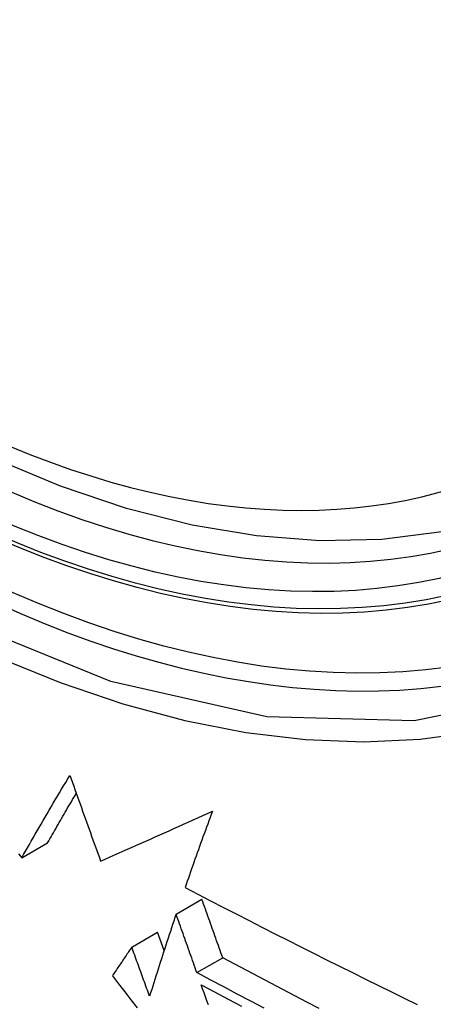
# Model space of a CAD drawing. Header units: inches. Extents: x 23 to 567, y 61 to 264.
# Tile 175 of 256: x 520.7676 to 520.8618, y 221.3881 to 221.6128. Entities that reach past the tile are written whole.
import ezdxf

# ---------------------------------------------------------------- set-up
doc = ezdxf.new("R2010")
doc.units = ezdxf.units.IN
doc.header["$MEASUREMENT"] = 0
doc.layers.add('Visible Edges(ANSI)', color=7, linetype='Continuous', lineweight=25)
doc.layers.add('Visible Tangent Edges(ANSI)', color=7, linetype='Continuous', lineweight=25)

msp = doc.modelspace()

# ---------------------------------------------------------------- linework, layer by layer
at = {"layer": 'Visible Edges(ANSI)'}
for p, q in [((520.76802, 221.42154), (520.77392, 221.42494)), ((520.76776, 221.42188), (520.76802, 221.42154)), ((520.80322, 221.40868), (520.8091, 221.41208)), ((520.79311, 221.40115), (520.799, 221.40455)), ((520.8005, 221.40041), (520.799, 221.40455)), ((520.80795, 221.39534), (520.81384, 221.39874))]:
    msp.add_line(p, q, dxfattribs=at)
at = {"layer": 'Visible Edges(ANSI)', "flags": 128}
for points in [[(520.90134, 221.50954), (520.88947, 221.5036), (520.87691, 221.49906), (520.86375, 221.49592), (520.85007, 221.49421), (520.83598, 221.49391), (520.82155, 221.495), (520.80684, 221.49746), (520.79192, 221.50124), (520.77686, 221.50632), (520.7617, 221.51267), (520.74652, 221.52023), (520.73138, 221.52898), (520.71632, 221.53886), (520.70142, 221.54982), (520.68673, 221.56183), (520.67232, 221.57482), (520.65824, 221.58872), (520.64455, 221.60349), (520.63132, 221.61904)], [(520.76802, 221.42154), (520.76845, 221.42229), (520.76889, 221.42305), (520.76933, 221.42382), (520.76977, 221.42459), (520.77021, 221.42536), (520.77065, 221.42613), (520.7711, 221.42691), (520.77155, 221.42768), (520.772, 221.42847), (520.77246, 221.42925), (520.77291, 221.43003), (520.77337, 221.43082), (520.77383, 221.43161), (520.7743, 221.4324), (520.77476, 221.43319), (520.77522, 221.43399), (520.77569, 221.43478), (520.77616, 221.43557), (520.77663, 221.43637), (520.7771, 221.43717), (520.77757, 221.43796), (520.77805, 221.43876), (520.77852, 221.43955), (520.779, 221.44035)], [(520.779, 221.44035), (520.77929, 221.43953), (520.77958, 221.43872), (520.77987, 221.4379), (520.78016, 221.43709), (520.78046, 221.43627), (520.78075, 221.43545), (520.78104, 221.43464), (520.78133, 221.43382), (520.78163, 221.433), (520.78192, 221.43218), (520.78221, 221.43137), (520.78251, 221.43055), (520.7828, 221.42973), (520.78309, 221.42892), (520.78338, 221.4281), (520.78368, 221.42729), (520.78397, 221.42647), (520.78426, 221.42565), (520.78456, 221.42484), (520.78485, 221.42403), (520.78514, 221.42321), (520.78543, 221.4224), (520.78572, 221.42159), (520.78602, 221.42078)], [(520.77392, 221.42494), (520.77418, 221.4254), (520.77444, 221.42586), (520.77471, 221.42632), (520.77497, 221.42679), (520.77524, 221.42725), (520.77551, 221.42772), (520.77577, 221.42818), (520.77604, 221.42865), (520.77631, 221.42912), (520.77658, 221.42959), (520.77686, 221.43006), (520.77713, 221.43054), (520.7774, 221.43101), (520.77768, 221.43148), (520.77795, 221.43196), (520.77823, 221.43243), (520.7785, 221.43291), (520.77878, 221.43339), (520.77906, 221.43387), (520.77934, 221.43434), (520.77962, 221.43482), (520.7799, 221.4353), (520.78018, 221.43578), (520.78046, 221.43626)], [(520.78602, 221.42078), (520.78703, 221.42122), (520.78804, 221.42167), (520.78906, 221.42212), (520.79008, 221.42258), (520.79111, 221.42303), (520.79214, 221.42349), (520.79318, 221.42395), (520.79422, 221.42442), (520.79527, 221.42488), (520.79632, 221.42535), (520.79737, 221.42582), (520.79843, 221.42629), (520.79949, 221.42677), (520.80056, 221.42725), (520.80163, 221.42773), (520.80271, 221.42821), (520.80379, 221.4287), (520.80488, 221.42919), (520.80597, 221.42968), (520.80707, 221.43017), (520.80817, 221.43067), (520.80928, 221.43117), (520.81039, 221.43167), (520.81151, 221.43218)], [(520.81151, 221.43218), (520.81124, 221.43144), (520.81096, 221.4307), (520.81069, 221.42997), (520.81042, 221.42923), (520.81014, 221.4285), (520.80988, 221.42777), (520.80961, 221.42703), (520.80934, 221.4263), (520.80908, 221.42557), (520.80881, 221.42484), (520.80855, 221.42411), (520.80829, 221.42339), (520.80803, 221.42266), (520.80777, 221.42193), (520.80752, 221.42121), (520.80726, 221.42049), (520.80701, 221.41977), (520.80675, 221.41904), (520.8065, 221.41833), (520.80625, 221.41761), (520.80601, 221.41689), (520.80576, 221.41618), (520.80551, 221.41546), (520.80527, 221.41475)], [(520.76732, 221.42245), (520.76776, 221.42188)], [(520.80527, 221.41475), (520.80817, 221.41324), (520.81108, 221.41173), (520.814, 221.41022), (520.81692, 221.40872), (520.81985, 221.40722), (520.82278, 221.40572), (520.82572, 221.40422), (520.82866, 221.40273), (520.83161, 221.40125), (520.83455, 221.39976), (520.8375, 221.39828), (520.84046, 221.3968), (520.84341, 221.39533), (520.84636, 221.39386), (520.84932, 221.39239), (520.85228, 221.39093), (520.85523, 221.38947), (520.85818, 221.38802)], [(520.81384, 221.39874), (520.81364, 221.39929), (520.81344, 221.39985), (520.81324, 221.4004), (520.81305, 221.40096), (520.81285, 221.40151), (520.81265, 221.40207), (520.81245, 221.40262), (520.81226, 221.40318), (520.81206, 221.40374), (520.81186, 221.40429), (520.81166, 221.40485), (520.81147, 221.4054), (520.81127, 221.40596), (520.81107, 221.40652), (520.81087, 221.40707), (520.81068, 221.40763), (520.81048, 221.40819), (520.81028, 221.40874), (520.81009, 221.4093), (520.80989, 221.40985), (520.80969, 221.41041), (520.80949, 221.41097), (520.8093, 221.41152), (520.8091, 221.41208)], [(520.80322, 221.40868), (520.80295, 221.40789), (520.80269, 221.40711), (520.80243, 221.40632), (520.80217, 221.40553), (520.80191, 221.40474), (520.80165, 221.40396), (520.80139, 221.40317), (520.80114, 221.40238), (520.80088, 221.4016), (520.80063, 221.40081), (520.80037, 221.40003), (520.80012, 221.39924), (520.79987, 221.39846), (520.79962, 221.39768), (520.79937, 221.3969), (520.79912, 221.39612), (520.79887, 221.39534), (520.79862, 221.39456), (520.79838, 221.39379), (520.79813, 221.39301), (520.79789, 221.39224), (520.79765, 221.39147), (520.79741, 221.3907), (520.79717, 221.38994)], [(520.80795, 221.39534), (520.80775, 221.39589), (520.80756, 221.39645), (520.80736, 221.397), (520.80716, 221.39756), (520.80696, 221.39811), (520.80677, 221.39867), (520.80657, 221.39923), (520.80637, 221.39978), (520.80617, 221.40034), (520.80598, 221.40089), (520.80578, 221.40145), (520.80558, 221.40201), (520.80538, 221.40256), (520.80519, 221.40312), (520.80499, 221.40368), (520.80479, 221.40423), (520.80459, 221.40479), (520.8044, 221.40534), (520.8042, 221.4059), (520.804, 221.40646), (520.80381, 221.40701), (520.80361, 221.40757), (520.80341, 221.40813), (520.80322, 221.40868)], [(520.79311, 221.40115), (520.79292, 221.40087), (520.79274, 221.4006), (520.79255, 221.40033), (520.79236, 221.40005), (520.79218, 221.39978), (520.79199, 221.39951), (520.79181, 221.39923), (520.79162, 221.39896), (520.79144, 221.39869), (520.79126, 221.39842), (520.79107, 221.39814), (520.79089, 221.39787), (520.7907, 221.3976), (520.79052, 221.39733), (520.79034, 221.39705), (520.79015, 221.39678), (520.78997, 221.39651), (520.78979, 221.39624), (520.7896, 221.39597), (520.78942, 221.3957), (520.78924, 221.39543), (520.78906, 221.39516), (520.78887, 221.39489), (520.78869, 221.39461)], [(520.79717, 221.38994), (520.797, 221.3904), (520.79683, 221.39087), (520.79666, 221.39134), (520.79649, 221.3918), (520.79632, 221.39227), (520.79615, 221.39274), (520.79598, 221.3932), (520.79581, 221.39367), (520.79564, 221.39414), (520.79547, 221.3946), (520.79531, 221.39507), (520.79514, 221.39554), (520.79497, 221.39601), (520.7948, 221.39647), (520.79463, 221.39694), (520.79446, 221.39741), (520.79429, 221.39788), (520.79412, 221.39834), (520.79395, 221.39881), (520.79378, 221.39928), (520.79361, 221.39974), (520.79345, 221.40021), (520.79328, 221.40068), (520.79311, 221.40115)], [(520.83581, 221.38713), (520.83304, 221.38857), (520.83028, 221.39002), (520.82753, 221.39147), (520.82478, 221.39292), (520.82204, 221.39437), (520.8193, 221.39582), (520.81657, 221.39728), (520.81384, 221.39874)], [(520.82332, 221.3872), (520.82023, 221.38882), (520.81716, 221.39044), (520.81408, 221.39207), (520.81101, 221.3937), (520.80795, 221.39534)], [(520.78869, 221.39461), (520.7901, 221.39278), (520.79151, 221.39095), (520.79293, 221.38911), (520.79435, 221.38727)], [(520.80893, 221.39258), (520.812, 221.39094), (520.81506, 221.38931), (520.81813, 221.38768)], [(520.81058, 221.38798), (520.81025, 221.3889), (520.80992, 221.38982), (520.80959, 221.39074), (520.80926, 221.39166), (520.80893, 221.39258)]]:
    msp.add_lwpolyline(points, dxfattribs=at)
at = {"layer": 'Visible Edges(ANSI)'}
msp.add_ellipse((520.73754, 221.77638), major_axis=(0.15748, -0.27276), ratio=0.57735, start_param=2.363977, end_param=7.060801, dxfattribs=at)
msp.add_ellipse((520.73406, 221.77437), major_axis=(0.15994, -0.27703), ratio=0.57735, dxfattribs=at)
at = {"layer": 'Visible Tangent Edges(ANSI)', "flags": 128}
for points in [[(520.9825, 221.62917), (520.97958, 221.58796), (520.97117, 221.55092), (520.95741, 221.5188), (520.93867, 221.49239), (520.91542, 221.47231), (520.8882, 221.45907), (520.85749, 221.45282), (520.82391, 221.45373), (520.78832, 221.46177), (520.75146, 221.47676), (520.71416, 221.4984), (520.67737, 221.52611), (520.64173, 221.55942), (520.60815, 221.5975), (520.57744, 221.6394)], [(520.58235, 221.62671), (520.59435, 221.61013), (520.60682, 221.59409), (520.61973, 221.57862), (520.63303, 221.5638), (520.64669, 221.54967), (520.66065, 221.53629), (520.67483, 221.52374), (520.68919, 221.51205), (520.70368, 221.50124), (520.71829, 221.49134), (520.73295, 221.48238), (520.74764, 221.47439), (520.76226, 221.46743), (520.77677, 221.46152), (520.79111, 221.45667), (520.80524, 221.45288), (520.81912, 221.45017), (520.83271, 221.44855), (520.84597, 221.44803), (520.85884, 221.44862), (520.87124, 221.4503), (520.88315, 221.45306), (520.89456, 221.45688)]]:
    msp.add_lwpolyline(points, dxfattribs=at)
at = {"layer": 'Visible Tangent Edges(ANSI)'}
for centre, major_axis, start_param, end_param in [((520.73655, 221.77581), (-0.17318, 0.29996), 5.05527, 10.652693), ((520.7365, 221.77578), (0.15059, -0.26083), 4.097754, 6.89782)]:
    msp.add_ellipse(centre, major_axis=major_axis, ratio=0.57735, start_param=start_param, end_param=end_param, dxfattribs=at)
for centre, major_axis in [((520.73714, 221.77615), (-0.17111, 0.29637)), ((520.73416, 221.77443), (0.1627, -0.2818)), ((520.73406, 221.77437), (-0.1621, 0.28076))]:
    msp.add_ellipse(centre, major_axis=major_axis, ratio=0.57735, dxfattribs=at)

doc.saveas('drawing.dxf')
